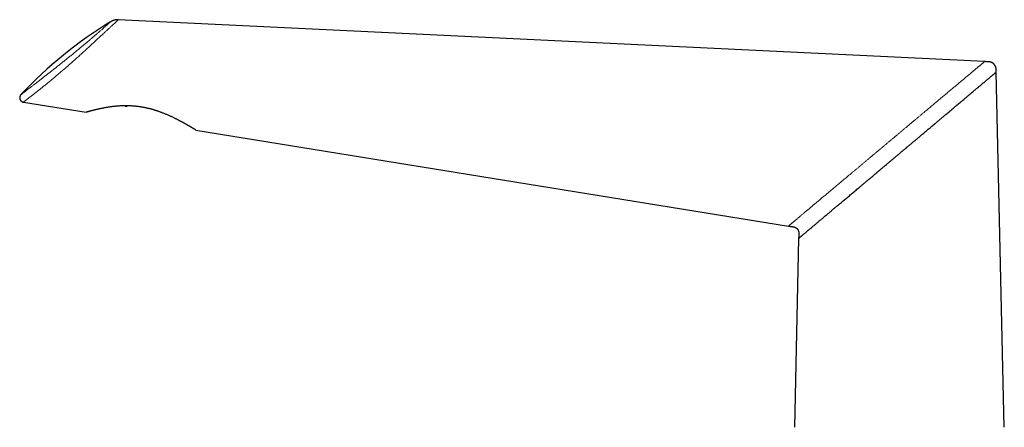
# Model space of a CAD drawing. Header units: millimetres. Extents: x 8 to 882, y 12 to 770.
# Tile 6 of 58: x 32 to 282, y 667 to 770. Entities that reach past the tile are written whole.
import ezdxf

# ---------------------------------------------------------------- set-up
doc = ezdxf.new("R2010")
doc.units = ezdxf.units.MM

msp = doc.modelspace()

# ---------------------------------------------------------------- linework, layer by layer
at = {"color": 7, "linetype": 'Continuous', "lineweight": 30}
for p, q in [((276.75, 759.64), (56.86, 770.26)), ((281.77, 666.93), (279.71, 756.98)), ((32.79, 749.37), (48.7, 746.79)), ((58.58, 748.34), (57.24, 748.39)), ((58.58, 748.43), (58.58, 748.34)), ((58.58, 748.34), (59.09, 748.32)), ((59.09, 748.32), (59.1, 748.43)), ((76.51, 742.29), (226.97, 717.96)), ((229.56, 714.82), (228.47, 666.93))]:
    msp.add_line(p, q, dxfattribs=at)
msp.add_arc((112.2, 675.91), 109.95, 121.4014, 136.7306, dxfattribs=at)
at = {"color": 252, "linetype": 'Continuous', "lineweight": 0}
for points, knots in [([(56.85, 770.25), (56.86, 770.25), (56.86, 770.25), (56.76, 770.16), (56.55, 769.96), (56.24, 769.68), (55.88, 769.34), (55.48, 768.97), (55.01, 768.53), (54.47, 768.03), (53.9, 767.5), (53.3, 766.94), (52.69, 766.39), (52.05, 765.79), (51.36, 765.16), (50.63, 764.49), (49.87, 763.78), (49.08, 763.05), (48.26, 762.31), (47.43, 761.55), (46.59, 760.78), (45.73, 760.01), (44.88, 759.26), (44.04, 758.51), (43.21, 757.79), (42.39, 757.09), (41.59, 756.42), (40.82, 755.77), (40.02, 755.11), (39.21, 754.44), (38.39, 753.78), (37.62, 753.16), (36.9, 752.59), (36.18, 752.02), (35.47, 751.46), (34.8, 750.94), (34.23, 750.49), (33.74, 750.11), (33.36, 749.81), (33.06, 749.59), (32.87, 749.44), (32.78, 749.37), (32.79, 749.37), (32.79, 749.38)], [0, 0, 0, 0, 0.017833, 0.050433, 0.083044, 0.115904, 0.142241, 0.168411, 0.194527, 0.220722, 0.247139, 0.269222, 0.291194, 0.313098, 0.334987, 0.356928, 0.378999, 0.400998, 0.42274, 0.444337, 0.465929, 0.487476, 0.508804, 0.529872, 0.550775, 0.571532, 0.592144, 0.6126, 0.632877, 0.657102, 0.681231, 0.705091, 0.728786, 0.752486, 0.782042, 0.811403, 0.840663, 0.869904, 0.89902, 0.928021, 0.957174, 0.986339, 1, 1, 1, 1]), ([(32.15, 751.27), (32.14, 751.27), (32.14, 751.26), (32.23, 751.33), (32.42, 751.47), (32.71, 751.7), (33.07, 751.97), (33.48, 752.29), (33.92, 752.62), (34.42, 753), (34.97, 753.42), (35.55, 753.86), (36.13, 754.31), (36.72, 754.77), (37.34, 755.25), (37.98, 755.74), (38.66, 756.27), (39.36, 756.82), (40.1, 757.4), (40.87, 758), (41.64, 758.61), (42.42, 759.23), (43.2, 759.86), (43.99, 760.5), (44.79, 761.14), (45.59, 761.79), (46.36, 762.43), (47.12, 763.06), (47.87, 763.68), (48.59, 764.28), (49.28, 764.86), (49.93, 765.41), (50.55, 765.94), (51.13, 766.44), (51.68, 766.91), (52.22, 767.38), (52.74, 767.83), (53.23, 768.26), (53.66, 768.63), (54.03, 768.96), (54.36, 769.25), (54.64, 769.5), (54.83, 769.67), (54.93, 769.76), (54.92, 769.75), (54.92, 769.75)], [0, 0, 0, 0, 0.014316, 0.044962, 0.075321, 0.105609, 0.136044, 0.160811, 0.185281, 0.209574, 0.233811, 0.258117, 0.27906, 0.299693, 0.320099, 0.340364, 0.360578, 0.380829, 0.402088, 0.422955, 0.443546, 0.463982, 0.484385, 0.50488, 0.52589, 0.546697, 0.567439, 0.588257, 0.609289, 0.630668, 0.651539, 0.672383, 0.693311, 0.714433, 0.735855, 0.757678, 0.782938, 0.808243, 0.833735, 0.859553, 0.885831, 0.918032, 0.950139, 0.982381, 1, 1, 1, 1]), ([(226.97, 717.96), (226.97, 717.96), (226.98, 717.96), (226.99, 717.97), (227.02, 718), (227.07, 718.03), (227.12, 718.08), (227.19, 718.13), (227.26, 718.2), (227.35, 718.27), (227.45, 718.35), (227.56, 718.45), (227.69, 718.55), (227.82, 718.67), (227.97, 718.79), (228.13, 718.92), (228.3, 719.06), (228.48, 719.21), (228.66, 719.37), (228.87, 719.54), (229.08, 719.72), (229.31, 719.91), (229.54, 720.11), (229.79, 720.32), (230.05, 720.53), (230.31, 720.75), (230.59, 720.98), (230.87, 721.22), (231.17, 721.47), (231.47, 721.73), (231.79, 721.99), (232.12, 722.27), (232.46, 722.55), (232.81, 722.84), (233.16, 723.14), (233.52, 723.44), (233.89, 723.74), (234.26, 724.05), (234.63, 724.37), (235, 724.68), (235.38, 724.99), (235.76, 725.32), (236.16, 725.65), (236.55, 725.97), (236.94, 726.3), (237.33, 726.63), (237.72, 726.96), (238.12, 727.29), (238.54, 727.64), (238.98, 728.01), (239.44, 728.4), (239.91, 728.79), (240.39, 729.19), (240.87, 729.59), (241.35, 730), (241.84, 730.41), (242.36, 730.84), (242.91, 731.3), (243.48, 731.78), (244.06, 732.26), (244.64, 732.75), (245.23, 733.24), (245.82, 733.73), (246.4, 734.22), (246.99, 734.72), (247.59, 735.22), (248.19, 735.72), (248.8, 736.23), (249.41, 736.74), (250.02, 737.25), (250.63, 737.77), (251.25, 738.28), (251.86, 738.79), (252.47, 739.31), (253.09, 739.82), (253.7, 740.33), (254.31, 740.84), (254.92, 741.35), (255.52, 741.85), (256.11, 742.35), (256.7, 742.85), (257.3, 743.34), (257.89, 743.84), (258.48, 744.34), (259.07, 744.83), (259.66, 745.32), (260.24, 745.81), (260.82, 746.29), (261.35, 746.74), (261.86, 747.16), (262.32, 747.55), (262.78, 747.94), (263.24, 748.32), (263.69, 748.7), (264.13, 749.07), (264.56, 749.42), (264.97, 749.77), (265.38, 750.11), (265.78, 750.44), (266.19, 750.79), (266.61, 751.14), (267.04, 751.5), (267.46, 751.86), (267.88, 752.2), (268.29, 752.55), (268.69, 752.88), (269.08, 753.21), (269.47, 753.53), (269.85, 753.85), (270.22, 754.16), (270.59, 754.47), (270.94, 754.77), (271.29, 755.06), (271.62, 755.34), (271.94, 755.61), (272.26, 755.87), (272.56, 756.12), (272.86, 756.37), (273.15, 756.62), (273.43, 756.85), (273.69, 757.07), (273.95, 757.29), (274.19, 757.49), (274.43, 757.69), (274.65, 757.87), (274.86, 758.05), (275.06, 758.22), (275.26, 758.38), (275.44, 758.53), (275.61, 758.68), (275.77, 758.81), (275.91, 758.93), (276.04, 759.04), (276.17, 759.14), (276.28, 759.24), (276.38, 759.32), (276.47, 759.4), (276.54, 759.46), (276.61, 759.52), (276.66, 759.56), (276.7, 759.59), (276.73, 759.62), (276.75, 759.63), (276.75, 759.64), (276.75, 759.64)], [0, 0, 0, 0, 0.006053, 0.012109, 0.018168, 0.024234, 0.030308, 0.036283, 0.04227, 0.04827, 0.054285, 0.060427, 0.066588, 0.07277, 0.078976, 0.085205, 0.091348, 0.097518, 0.103715, 0.109941, 0.116312, 0.122715, 0.129151, 0.135622, 0.142129, 0.148555, 0.155016, 0.161514, 0.168049, 0.174741, 0.181473, 0.188244, 0.195055, 0.201907, 0.208675, 0.215482, 0.222328, 0.229212, 0.235791, 0.242404, 0.249051, 0.255732, 0.262447, 0.269195, 0.275588, 0.282009, 0.288458, 0.294935, 0.301439, 0.308729, 0.316052, 0.323406, 0.330791, 0.338205, 0.345647, 0.353116, 0.360612, 0.36919, 0.3778, 0.386438, 0.395103, 0.403794, 0.412352, 0.420931, 0.429528, 0.438142, 0.446947, 0.455765, 0.464594, 0.473432, 0.482277, 0.491126, 0.499977, 0.508809, 0.517638, 0.526464, 0.535283, 0.544093, 0.552735, 0.561364, 0.569979, 0.578577, 0.587332, 0.596066, 0.604776, 0.61346, 0.622118, 0.630747, 0.639344, 0.646468, 0.653569, 0.660645, 0.667695, 0.674719, 0.681716, 0.688288, 0.694834, 0.701353, 0.707846, 0.714311, 0.721494, 0.728641, 0.735753, 0.742828, 0.749865, 0.756865, 0.763828, 0.770752, 0.777762, 0.784732, 0.791661, 0.798551, 0.8054, 0.812088, 0.818738, 0.825349, 0.831922, 0.838576, 0.845192, 0.85177, 0.858311, 0.864816, 0.871171, 0.877492, 0.88378, 0.890038, 0.896378, 0.902688, 0.90897, 0.915224, 0.921453, 0.927547, 0.933619, 0.939671, 0.945704, 0.95183, 0.95794, 0.964036, 0.97012, 0.976195, 0.982153, 0.988105, 0.994053, 1, 1, 1, 1])]:
    msp.add_open_spline(points, degree=3, knots=knots, dxfattribs=at)
at = {"color": 7, "linetype": 'Continuous', "lineweight": 30}
for points, knots in [([(56.87, 770.26), (56.79, 770.26), (56.65, 770.26), (56.43, 770.25), (56.21, 770.23), (56, 770.19), (55.8, 770.14), (55.61, 770.08), (55.42, 770.01), (55.25, 769.94), (55.08, 769.85), (54.98, 769.79), (54.93, 769.76)], [0, 0, 0, 0, 0.11011, 0.218569, 0.325109, 0.429486, 0.531481, 0.630903, 0.727589, 0.821402, 0.912234, 1, 1, 1, 1]), ([(279.71, 756.98), (279.71, 757.04), (279.7, 757.16), (279.7, 757.32), (279.7, 757.47), (279.69, 757.61), (279.69, 757.74), (279.68, 757.85), (279.67, 757.94), (279.65, 758.02), (279.64, 758.09), (279.62, 758.16), (279.59, 758.26), (279.55, 758.37), (279.49, 758.5), (279.43, 758.63), (279.35, 758.75), (279.26, 758.87), (279.17, 758.97), (279.08, 759.06), (278.99, 759.14), (278.91, 759.21), (278.83, 759.26), (278.77, 759.3), (278.73, 759.33), (278.67, 759.36), (278.61, 759.39), (278.54, 759.42), (278.46, 759.46), (278.37, 759.49), (278.27, 759.52), (278.16, 759.55), (278.03, 759.57), (277.9, 759.59), (277.75, 759.59), (277.58, 759.6), (277.39, 759.61), (277.19, 759.62), (276.97, 759.63), (276.83, 759.63), (276.75, 759.64)], [0, 0, 0, 0, 0.038007, 0.073196, 0.105569, 0.135124, 0.161556, 0.184875, 0.204349, 0.221382, 0.236838, 0.252382, 0.268056, 0.298095, 0.328608, 0.359535, 0.390521, 0.421507, 0.452498, 0.478397, 0.502922, 0.525778, 0.546966, 0.559431, 0.571236, 0.583538, 0.598374, 0.61578, 0.633836, 0.65402, 0.67633, 0.700765, 0.727322, 0.756007, 0.787187, 0.824472, 0.864396, 0.906959, 0.95216, 1, 1, 1, 1]), ([(229.56, 714.82), (229.56, 714.82), (229.57, 714.82), (229.59, 714.84), (229.63, 714.88), (229.68, 714.92), (229.75, 714.98), (229.83, 715.05), (229.93, 715.13), (230.04, 715.22), (230.15, 715.32), (230.28, 715.42), (230.42, 715.54), (230.56, 715.66), (230.72, 715.8), (230.89, 715.94), (231.07, 716.09), (231.27, 716.25), (231.46, 716.41), (231.65, 716.57), (231.83, 716.73), (232.02, 716.89), (232.23, 717.06), (232.43, 717.24), (232.67, 717.43), (232.92, 717.64), (233.2, 717.88), (233.49, 718.12), (233.76, 718.35), (234, 718.56), (234.22, 718.74), (234.45, 718.93), (234.69, 719.13), (234.92, 719.33), (235.17, 719.54), (235.45, 719.77), (235.78, 720.05), (236.14, 720.35), (236.52, 720.67), (236.88, 720.97), (237.22, 721.26), (237.53, 721.52), (237.86, 721.8), (238.19, 722.07), (238.53, 722.36), (238.87, 722.64), (239.25, 722.97), (239.69, 723.34), (240.19, 723.75), (240.69, 724.17), (241.16, 724.57), (241.6, 724.94), (242.02, 725.29), (242.44, 725.65), (242.87, 726.01), (243.29, 726.37), (243.72, 726.72), (244.15, 727.09), (244.59, 727.46), (244.95, 727.76), (245.23, 728), (245.43, 728.16), (245.62, 728.32), (245.82, 728.49), (246.02, 728.66), (246.22, 728.83), (246.43, 729), (246.62, 729.16), (246.8, 729.31), (246.97, 729.45), (247.13, 729.6), (247.3, 729.73), (247.46, 729.87), (247.61, 730), (247.77, 730.13), (248.02, 730.34), (248.36, 730.62), (248.8, 730.99), (249.14, 731.28), (249.39, 731.49), (249.53, 731.6), (249.66, 731.72), (249.79, 731.83), (249.91, 731.93), (250.03, 732.03), (250.15, 732.13), (250.34, 732.29), (250.6, 732.51), (250.94, 732.79), (251.29, 733.09), (251.65, 733.39), (252.02, 733.7), (252.38, 734.01), (252.83, 734.38), (253.37, 734.83), (254, 735.37), (254.45, 735.75), (254.72, 735.97), (254.8, 736.04), (254.88, 736.11), (254.96, 736.18), (255.04, 736.24), (255.12, 736.31), (255.2, 736.38), (255.33, 736.49), (255.51, 736.64), (255.75, 736.84), (256, 737.05), (256.25, 737.26), (256.47, 737.44), (256.67, 737.61), (256.81, 737.73), (256.89, 737.8), (256.93, 737.83), (256.97, 737.86), (257, 737.89), (257.04, 737.92), (257.08, 737.96), (257.22, 738.07), (257.44, 738.26), (257.77, 738.54), (258.11, 738.82), (258.46, 739.12), (258.79, 739.4), (259.12, 739.67), (259.45, 739.95), (259.78, 740.23), (260.17, 740.56), (260.61, 740.92), (261.08, 741.32), (261.53, 741.7), (261.99, 742.09), (262.46, 742.48), (262.92, 742.86), (263.36, 743.24), (263.8, 743.61), (264.17, 743.92), (264.46, 744.17), (264.7, 744.36), (264.93, 744.55), (265.15, 744.74), (265.38, 744.93), (265.6, 745.12), (265.81, 745.3), (266.02, 745.47), (266.21, 745.64), (266.41, 745.8), (266.61, 745.97), (266.81, 746.14), (267.09, 746.37), (267.43, 746.66), (267.85, 747.01), (268.25, 747.35), (268.66, 747.69), (269.1, 748.07), (269.58, 748.47), (270.08, 748.89), (270.57, 749.29), (271.04, 749.69), (271.49, 750.07), (271.93, 750.45), (272.28, 750.74), (272.55, 750.96), (272.73, 751.12), (272.91, 751.27), (273.09, 751.42), (273.27, 751.57), (273.52, 751.78), (273.84, 752.05), (274.21, 752.36), (274.55, 752.65), (274.87, 752.92), (275.18, 753.18), (275.46, 753.41), (275.7, 753.61), (275.92, 753.79), (276.12, 753.97), (276.32, 754.14), (276.52, 754.3), (276.71, 754.46), (276.92, 754.64), (277.14, 754.82), (277.37, 755.02), (277.59, 755.2), (277.79, 755.37), (277.97, 755.52), (278.14, 755.66), (278.29, 755.79), (278.44, 755.92), (278.58, 756.04), (278.72, 756.15), (278.86, 756.27), (278.99, 756.38), (279.12, 756.49), (279.23, 756.58), (279.33, 756.66), (279.42, 756.74), (279.5, 756.8), (279.56, 756.86), (279.62, 756.9), (279.66, 756.94), (279.69, 756.96), (279.7, 756.98), (279.71, 756.98), (279.71, 756.98)], [0, 0, 0, 0, 0.0067248, 0.0134582, 0.020203, 0.0269619, 0.0337377, 0.0405332, 0.0473509, 0.0541936, 0.0602708, 0.0663814, 0.0725272, 0.0787098, 0.084931, 0.0910803, 0.0972701, 0.1035017, 0.1097767, 0.1149916, 0.1202463, 0.1255418, 0.1308788, 0.136258, 0.1416801, 0.1481265, 0.1546347, 0.1612058, 0.1678408, 0.1724937, 0.1771872, 0.1819216, 0.1866973, 0.1915146, 0.1963737, 0.2012749, 0.2080834, 0.2149728, 0.2219437, 0.228997, 0.2345484, 0.2401625, 0.2458397, 0.2515802, 0.2573843, 0.2631527, 0.2688527, 0.2768064, 0.2848951, 0.2931193, 0.3010844, 0.3075594, 0.3141335, 0.3208068, 0.3275181, 0.3339749, 0.3404307, 0.3470001, 0.3536829, 0.3604793, 0.3633483, 0.3662466, 0.3691742, 0.3721311, 0.3751173, 0.3781327, 0.3811775, 0.3842516, 0.3866874, 0.3891414, 0.3916134, 0.3941035, 0.3964174, 0.3986668, 0.4009414, 0.4032411, 0.4094965, 0.4159305, 0.422543, 0.4245254, 0.4265232, 0.4285366, 0.4304062, 0.4320861, 0.4337927, 0.4355262, 0.4372864, 0.4419835, 0.4468613, 0.4519196, 0.4571584, 0.4625776, 0.4677673, 0.4727235, 0.4818143, 0.4909129, 0.5000091, 0.5012062, 0.5023903, 0.5035616, 0.5047201, 0.5058656, 0.5069983, 0.5081182, 0.5092251, 0.5126204, 0.5158887, 0.519614, 0.5231594, 0.526525, 0.5292132, 0.5317745, 0.5323321, 0.5328833, 0.5334281, 0.5339665, 0.5344985, 0.5350242, 0.535681, 0.5403081, 0.544831, 0.5499451, 0.5549193, 0.5597536, 0.5644482, 0.5690029, 0.5739789, 0.5790923, 0.5860991, 0.5929287, 0.5995812, 0.6061597, 0.6131951, 0.6199744, 0.6266245, 0.6331455, 0.6395377, 0.6430656, 0.6465649, 0.6500357, 0.6534781, 0.656892, 0.6602775, 0.6636346, 0.6666871, 0.6697157, 0.6727206, 0.6758433, 0.6789884, 0.6821129, 0.688739, 0.6952709, 0.7017089, 0.7081456, 0.714829, 0.7232383, 0.7315187, 0.7396711, 0.7476962, 0.7555949, 0.7633679, 0.7710162, 0.7743742, 0.7777139, 0.7810353, 0.7843386, 0.7876238, 0.7908909, 0.7985213, 0.8060533, 0.8126962, 0.8192626, 0.8257534, 0.8321695, 0.8369985, 0.8417938, 0.8465559, 0.8512853, 0.8559824, 0.8606476, 0.8652816, 0.8716029, 0.8778672, 0.8840759, 0.8902304, 0.8955559, 0.9008501, 0.906114, 0.9113484, 0.9165545, 0.9217332, 0.9278029, 0.9338377, 0.9398395, 0.9458099, 0.9519418, 0.9580532, 0.964146, 0.9702224, 0.9762844, 0.9822261, 0.988158, 0.9940819, 1, 1, 1, 1]), ([(32.13, 751.26), (32.11, 751.23), (32.05, 751.17), (31.99, 751.07), (31.93, 750.97), (31.89, 750.87), (31.86, 750.78), (31.85, 750.69), (31.83, 750.62), (31.83, 750.56), (31.83, 750.5), (31.83, 750.45), (31.83, 750.39), (31.84, 750.34), (31.84, 750.28), (31.86, 750.22), (31.87, 750.16), (31.9, 750.09), (31.92, 750.02), (31.95, 749.97), (31.97, 749.93), (31.99, 749.9), (32.02, 749.85), (32.05, 749.8), (32.1, 749.75), (32.16, 749.68), (32.23, 749.61), (32.32, 749.55), (32.42, 749.49), (32.53, 749.43), (32.65, 749.39), (32.74, 749.38), (32.78, 749.37)], [0, 0, 0, 0, 0.0504169, 0.0992398, 0.1456854, 0.1890295, 0.228637, 0.263978, 0.2946323, 0.3202823, 0.3432373, 0.3640853, 0.3858994, 0.4086725, 0.4323915, 0.4570369, 0.4821054, 0.5132383, 0.5423234, 0.569314, 0.5842289, 0.6001325, 0.6199927, 0.6437818, 0.675427, 0.7117314, 0.75234, 0.7967868, 0.844493, 0.8947774, 0.9468802, 1, 1, 1, 1]), ([(76.51, 742.29), (76.51, 742.29), (76.51, 742.29), (76.5, 742.3), (76.49, 742.31), (76.48, 742.32), (76.45, 742.33), (76.43, 742.35), (76.39, 742.37), (76.34, 742.4), (76.29, 742.43), (76.23, 742.47), (76.17, 742.51), (76.11, 742.54), (76.06, 742.58), (75.99, 742.62), (75.93, 742.65), (75.86, 742.7), (75.79, 742.74), (75.72, 742.78), (75.63, 742.84), (75.53, 742.9), (75.42, 742.97), (75.28, 743.05), (75.11, 743.15), (74.91, 743.27), (74.7, 743.4), (74.5, 743.51), (74.34, 743.6), (74.2, 743.68), (74.07, 743.76), (73.91, 743.85), (73.73, 743.95), (73.53, 744.06), (73.33, 744.17), (73.12, 744.29), (72.9, 744.41), (72.7, 744.51), (72.51, 744.61), (72.34, 744.7), (72.16, 744.8), (71.95, 744.9), (71.7, 745.03), (71.42, 745.17), (71.12, 745.32), (70.82, 745.46), (70.51, 745.61), (70.19, 745.76), (69.87, 745.9), (69.54, 746.05), (69.21, 746.19), (68.87, 746.33), (68.53, 746.47), (68.2, 746.6), (67.88, 746.72), (67.58, 746.83), (67.29, 746.93), (66.99, 747.04), (66.69, 747.14), (66.38, 747.24), (66.08, 747.33), (65.78, 747.42), (65.48, 747.5), (65.17, 747.59), (64.86, 747.67), (64.53, 747.75), (64.2, 747.83), (63.87, 747.9), (63.52, 747.97), (63.16, 748.04), (62.78, 748.11), (62.39, 748.17), (62, 748.22), (61.62, 748.27), (61.26, 748.31), (60.91, 748.34), (60.57, 748.37), (60.23, 748.39), (59.91, 748.41), (59.59, 748.42), (59.27, 748.43), (58.95, 748.43), (58.64, 748.43), (58.31, 748.43), (57.97, 748.42), (57.62, 748.41), (57.28, 748.39), (56.93, 748.37), (56.59, 748.34), (56.25, 748.31), (55.91, 748.28), (55.58, 748.24), (55.26, 748.2), (54.93, 748.16), (54.62, 748.12), (54.31, 748.07), (54, 748.02), (53.71, 747.97), (53.41, 747.92), (53.13, 747.87), (52.85, 747.81), (52.57, 747.76), (52.29, 747.7), (52.02, 747.64), (51.76, 747.58), (51.5, 747.52), (51.26, 747.47), (51.03, 747.41), (50.81, 747.36), (50.61, 747.31), (50.42, 747.26), (50.24, 747.21), (50.06, 747.17), (49.89, 747.12), (49.73, 747.08), (49.58, 747.04), (49.44, 747), (49.31, 746.96), (49.19, 746.93), (49.09, 746.9), (49.01, 746.88), (48.93, 746.86), (48.87, 746.84), (48.82, 746.83), (48.77, 746.81), (48.74, 746.8), (48.72, 746.8), (48.71, 746.79), (48.7, 746.79), (48.7, 746.79), (48.7, 746.79)], [0, 0, 0, 0, 0.006923, 0.0119, 0.016878, 0.021864, 0.02685, 0.033546, 0.040244, 0.04694, 0.053684, 0.06043, 0.067174, 0.072268, 0.077362, 0.082465, 0.087567, 0.092565, 0.097563, 0.102569, 0.107574, 0.114287, 0.121, 0.127712, 0.137836, 0.14796, 0.158136, 0.168325, 0.174046, 0.179768, 0.185497, 0.191227, 0.198907, 0.206587, 0.214267, 0.221984, 0.229703, 0.23742, 0.243236, 0.249052, 0.254874, 0.260696, 0.269811, 0.278926, 0.288064, 0.297202, 0.306498, 0.315795, 0.325115, 0.334435, 0.343697, 0.352959, 0.362245, 0.37153, 0.379487, 0.387448, 0.395121, 0.402795, 0.410483, 0.418171, 0.425619, 0.433068, 0.440531, 0.447994, 0.455894, 0.463794, 0.471712, 0.47963, 0.487941, 0.496258, 0.505528, 0.514797, 0.524099, 0.533401, 0.541502, 0.549602, 0.557725, 0.565849, 0.573419, 0.580989, 0.588578, 0.596167, 0.603859, 0.611556, 0.620109, 0.628661, 0.63724, 0.645818, 0.654554, 0.663289, 0.672051, 0.680813, 0.689529, 0.698246, 0.706987, 0.715729, 0.724428, 0.733128, 0.741827, 0.750584, 0.759344, 0.768101, 0.777314, 0.786528, 0.795741, 0.805029, 0.814319, 0.823607, 0.832124, 0.840643, 0.84916, 0.857744, 0.86633, 0.874914, 0.883959, 0.893007, 0.902053, 0.911189, 0.920327, 0.929462, 0.937297, 0.945134, 0.952969, 0.960866, 0.968766, 0.976663, 0.982492, 0.98832, 0.99416, 1, 1, 1, 1]), ([(226.97, 717.96), (227.04, 717.94), (227.17, 717.92), (227.37, 717.89), (227.55, 717.86), (227.72, 717.84), (227.88, 717.81), (228.02, 717.79), (228.15, 717.77), (228.27, 717.75), (228.37, 717.73), (228.47, 717.71), (228.55, 717.68), (228.62, 717.66), (228.68, 717.63), (228.73, 717.61), (228.78, 717.58), (228.83, 717.55), (228.89, 717.52), (228.96, 717.47), (229.04, 717.4), (229.12, 717.34), (229.2, 717.25), (229.28, 717.16), (229.35, 717.06), (229.4, 716.98), (229.43, 716.91), (229.45, 716.86), (229.48, 716.81), (229.5, 716.74), (229.53, 716.67), (229.55, 716.59), (229.57, 716.49), (229.58, 716.39), (229.59, 716.28), (229.59, 716.16), (229.59, 716.04), (229.59, 715.9), (229.58, 715.75), (229.58, 715.59), (229.58, 715.41), (229.57, 715.23), (229.57, 715.03), (229.56, 714.89), (229.56, 714.82)], [0, 0, 0, 0, 0.042388, 0.082289, 0.119704, 0.154632, 0.187074, 0.21703, 0.242996, 0.266752, 0.288901, 0.308876, 0.326566, 0.341213, 0.353814, 0.365097, 0.376726, 0.388765, 0.40121, 0.420638, 0.440982, 0.462245, 0.483885, 0.511031, 0.536097, 0.559085, 0.569803, 0.580203, 0.592138, 0.606058, 0.621964, 0.63985, 0.658883, 0.679743, 0.702432, 0.72683, 0.752333, 0.779604, 0.808646, 0.842634, 0.878764, 0.917035, 0.957447, 1, 1, 1, 1])]:
    msp.add_open_spline(points, degree=3, knots=knots, dxfattribs=at)

doc.saveas('drawing.dxf')
